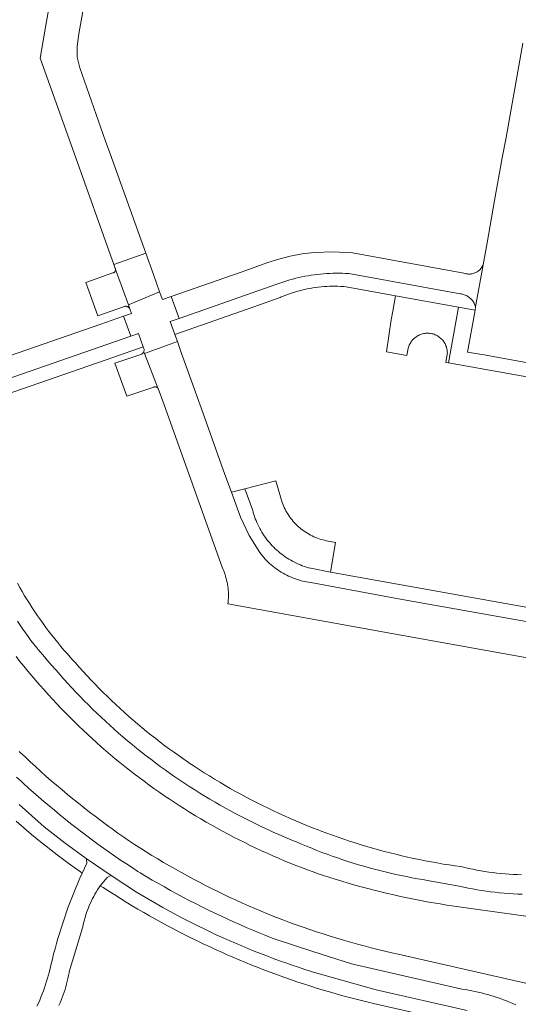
# Model space of a CAD drawing. Extents: x 146402 to 164798, y 455483 to 464134.
# Tile 217 of 256: x 157280 to 157350, y 459828 to 459965. Entities that reach past the tile are written whole.
import ezdxf

# ---------------------------------------------------------------- set-up
doc = ezdxf.new("R2010")
doc.units = 0
doc.header["$LTSCALE"] = 0.2
for name, color, linetype, lineweight in [('B-XX-VH-VERHARDING_ASFALT-GV', 252, 'CONTINUOUS', 18), ('B-XX-VH-VERHARDING_BETONSTRAATSTEEN-GV', 252, 'CONTINUOUS', 18), ('B-XX-VH-VERHARDING_TEGEL-GV', 252, 'CONTINUOUS', 18)]:
    doc.layers.add(name, color=color, linetype=linetype, lineweight=lineweight)

msp = doc.modelspace()

# ---------------------------------------------------------------- linework, layer by layer
at = {"layer": 'B-XX-VH-VERHARDING_ASFALT-GV'}
for points in [[(157326.911, 459932.658), (157324.243, 459932.831), (157321.571, 459932.729), (157319.89, 459932.522), (157318.225, 459932.207), (157316.663, 459931.807), (157315.129, 459931.311), (157311.383, 459929.997), (157301.611, 459926.569), (157302.71, 459923.501), (157316.208, 459928.235), (157316.497, 459928.344), (157316.91, 459928.492), (157317.325, 459928.632), (157317.742, 459928.765), (157318.162, 459928.89), (157318.585, 459929.007), (157319.009, 459929.117), (157319.435, 459929.219), (157319.863, 459929.313), (157320.293, 459929.399), (157320.724, 459929.478), (157321.156, 459929.548), (157321.59, 459929.611), (157322.025, 459929.666), (157322.46, 459929.712), (157322.897, 459929.751), (157323.334, 459929.782), (157323.771, 459929.805), (157324.209, 459929.82), (157324.647, 459929.827), (157325.086, 459929.825), (157325.524, 459929.816), (157325.962, 459929.799), (157326.399, 459929.774), (157341.984, 459926.958), (157341.997, 459926.957), (157342.137, 459926.936), (157342.277, 459926.907), (157342.414, 459926.87), (157342.549, 459926.826), (157342.681, 459926.775), (157342.81, 459926.716), (157342.936, 459926.65), (157343.058, 459926.576), (157343.175, 459926.496), (157343.288, 459926.41), (157343.395, 459926.317), (157343.498, 459926.219), (157343.594, 459926.115), (157343.685, 459926.005), (157343.769, 459925.891), (157343.847, 459925.772), (157343.918, 459925.649), (157343.982, 459925.522), (157344.038, 459925.392), (157344.087, 459925.259), (157344.129, 459925.123), (157345.176, 459931.02), (157345.123, 459930.898), (157345.064, 459930.783), (157344.998, 459930.672), (157344.925, 459930.566), (157344.846, 459930.464), (157344.76, 459930.367), (157344.669, 459930.275), (157344.572, 459930.19), (157344.47, 459930.11), (157344.364, 459930.037), (157344.253, 459929.971), (157344.138, 459929.911), (157344.02, 459929.859), (157343.899, 459929.815), (157343.775, 459929.777), (157343.649, 459929.748), (157343.522, 459929.727), (157343.393, 459929.713), (157343.264, 459929.707), (157343.135, 459929.71), (157343.006, 459929.72), (157342.878, 459929.738), (157342.752, 459929.764), (157342.627, 459929.798), (157342.505, 459929.84)], [(157295.989, 459921.047), (157294.97, 459923.823), (157291.795, 459922.723), (157280.228, 459918.717), (157270.952, 459915.505), (157269.177, 459914.89), (157270.179, 459912.108), (157271.947, 459912.72)]]:
    msp.add_lwpolyline(points, close=True, dxfattribs=at)
for points in [[(157350.515, 459845.902), (157349.945, 459845.922), (157349.375, 459845.949), (157348.806, 459845.984), (157348.237, 459846.028), (157347.669, 459846.079), (157347.102, 459846.139), (157346.536, 459846.206), (157345.97, 459846.281), (157345.406, 459846.365), (157344.843, 459846.456), (157344.281, 459846.555), (157343.721, 459846.661), (157343.162, 459846.776), (157342.605, 459846.899), (157342.05, 459847.029), (157341.252, 459847.142), (157340.42, 459847.267), (157339.589, 459847.401), (157338.76, 459847.542), (157337.932, 459847.691), (157337.105, 459847.848), (157336.28, 459848.013), (157335.457, 459848.186), (157334.635, 459848.366), (157333.815, 459848.554), (157332.997, 459848.751), (157332.181, 459848.955), (157331.366, 459849.166), (157330.554, 459849.386), (157329.744, 459849.613), (157328.936, 459849.848), (157328.13, 459850.09), (157327.327, 459850.34), (157326.526, 459850.598), (157325.727, 459850.863), (157324.932, 459851.136), (157324.138, 459851.416), (157323.348, 459851.705), (157322.56, 459852), (157322.149, 459852.156), (157321.357, 459852.463), (157320.568, 459852.778), (157319.782, 459853.1), (157318.999, 459853.429), (157318.22, 459853.766), (157317.443, 459854.111), (157316.67, 459854.462), (157315.9, 459854.821), (157315.134, 459855.187), (157314.37, 459855.56), (157313.611, 459855.94), (157312.855, 459856.328), (157312.103, 459856.722), (157311.355, 459857.124), (157310.61, 459857.533), (157309.869, 459857.948), (157309.133, 459858.371), (157308.4, 459858.801), (157307.671, 459859.237), (157306.946, 459859.68), (157306.226, 459860.13), (157305.51, 459860.587), (157304.798, 459861.051), (157304.091, 459861.521), (157304.052, 459861.547), (157303.381, 459862.005), (157302.714, 459862.47), (157302.052, 459862.941), (157301.394, 459863.418), (157300.741, 459863.902), (157300.093, 459864.392), (157299.45, 459864.889), (157298.811, 459865.392), (157298.178, 459865.902), (157297.55, 459866.417), (157296.927, 459866.939), (157296.308, 459867.466), (157295.696, 459868), (157295.088, 459868.54), (157294.486, 459869.086), (157293.889, 459869.638), (157293.298, 459870.195), (157292.712, 459870.758), (157292.132, 459871.328), (157291.557, 459871.902), (157290.988, 459872.483), (157290.425, 459873.069), (157289.868, 459873.66), (157289.316, 459874.257), (157288.771, 459874.859), (157288.231, 459875.467), (157287.959, 459875.76), (157287.508, 459876.254), (157287.064, 459876.753), (157286.625, 459877.258), (157286.192, 459877.768), (157285.766, 459878.283), (157285.346, 459878.804), (157284.932, 459879.329), (157284.524, 459879.859), (157284.123, 459880.394), (157283.728, 459880.934), (157283.339, 459881.478), (157282.958, 459882.027), (157282.582, 459882.581), (157282.214, 459883.139), (157281.852, 459883.701), (157281.497, 459884.268), (157281.148, 459884.839), (157280.807, 459885.414), (157280.472, 459885.993), (157280.144, 459886.576)], [(157280.136, 459881.263), (157280.502, 459880.722), (157280.874, 459880.185), (157281.254, 459879.653), (157281.639, 459879.126), (157282.032, 459878.603), (157282.43, 459878.085), (157282.835, 459877.573), (157283.246, 459877.065), (157283.663, 459876.562), (157284.087, 459876.064), (157284.516, 459875.572), (157284.952, 459875.085), (157285.393, 459874.603), (157285.545, 459874.44), (157286.087, 459873.816), (157286.634, 459873.197), (157287.188, 459872.583), (157287.747, 459871.975), (157288.312, 459871.372), (157288.883, 459870.774), (157289.46, 459870.182), (157290.043, 459869.596), (157290.631, 459869.016), (157291.225, 459868.441), (157291.824, 459867.872), (157292.429, 459867.308), (157293.039, 459866.751), (157293.655, 459866.199), (157294.276, 459865.654), (157294.902, 459865.115), (157295.533, 459864.581), (157296.17, 459864.054), (157296.811, 459863.533), (157297.458, 459863.018), (157298.109, 459862.51), (157298.766, 459862.008), (157299.427, 459861.512), (157300.093, 459861.023), (157300.764, 459860.54), (157300.779, 459860.529), (157301.455, 459860.048), (157302.137, 459859.573), (157302.822, 459859.106), (157303.512, 459858.644), (157304.207, 459858.19), (157304.906, 459857.742), (157305.609, 459857.3), (157306.317, 459856.866), (157307.028, 459856.438), (157307.744, 459856.018), (157308.463, 459855.604), (157309.187, 459855.197), (157309.915, 459854.798), (157310.646, 459854.405), (157311.381, 459854.019), (157312.12, 459853.641), (157312.862, 459853.269), (157313.608, 459852.905), (157314.357, 459852.548), (157315.11, 459852.198), (157315.866, 459851.855), (157316.626, 459851.52), (157317.388, 459851.192), (157318.154, 459850.872), (157318.923, 459850.558), (157319.106, 459850.485), (157319.812, 459850.179), (157320.521, 459849.88), (157321.233, 459849.588), (157321.948, 459849.304), (157322.666, 459849.027), (157323.387, 459848.758), (157324.11, 459848.496), (157324.837, 459848.242), (157325.565, 459847.995), (157326.297, 459847.756), (157327.031, 459847.525), (157327.767, 459847.301), (157328.505, 459847.085), (157329.246, 459846.876), (157329.989, 459846.675), (157330.734, 459846.482), (157331.481, 459846.297), (157332.229, 459846.12), (157332.98, 459845.95), (157333.732, 459845.788), (157334.486, 459845.634), (157335.241, 459845.488), (157335.998, 459845.35), (157336.757, 459845.219), (157337.43, 459845.11), (157341.848, 459844.286), (157342.468, 459844.155), (157343.09, 459844.032), (157343.714, 459843.916), (157344.338, 459843.809), (157344.964, 459843.709), (157345.592, 459843.617), (157346.22, 459843.534), (157346.85, 459843.458), (157347.48, 459843.39), (157348.111, 459843.33), (157348.743, 459843.278), (157349.375, 459843.234), (157350.008, 459843.198), (157350.642, 459843.17)], [(157372.15, 459837.2), (157340.816, 459841.567), (157340.13, 459841.672), (157339.199, 459841.821), (157338.269, 459841.977), (157337.341, 459842.142), (157336.415, 459842.314), (157335.49, 459842.495), (157334.566, 459842.683), (157333.644, 459842.879), (157332.724, 459843.083), (157331.805, 459843.295), (157330.889, 459843.514), (157329.974, 459843.741), (157329.061, 459843.976), (157328.15, 459844.219), (157327.242, 459844.47), (157326.335, 459844.728), (157325.431, 459844.994), (157324.529, 459845.267), (157323.629, 459845.548), (157322.732, 459845.837), (157322.275, 459845.997), (157321.457, 459846.29), (157320.642, 459846.59), (157319.83, 459846.898), (157319.021, 459847.213), (157318.214, 459847.536), (157317.411, 459847.866), (157316.611, 459848.203), (157315.814, 459848.548), (157315.02, 459848.9), (157314.23, 459849.259), (157313.442, 459849.626), (157312.659, 459850), (157311.878, 459850.381), (157311.102, 459850.769), (157310.328, 459851.165), (157309.559, 459851.567), (157308.793, 459851.977), (157308.031, 459852.394), (157307.273, 459852.817), (157306.519, 459853.248), (157305.769, 459853.685), (157305.023, 459854.13), (157304.281, 459854.581), (157304.181, 459854.643), (157303.457, 459855.093), (157302.737, 459855.551), (157302.021, 459856.015), (157301.31, 459856.486), (157300.604, 459856.964), (157299.901, 459857.448), (157299.204, 459857.939), (157298.511, 459858.436), (157297.823, 459858.94), (157297.139, 459859.45), (157296.46, 459859.966), (157295.786, 459860.489), (157295.118, 459861.019), (157294.454, 459861.554), (157293.795, 459862.096), (157293.141, 459862.644), (157292.493, 459863.198), (157291.849, 459863.758), (157291.211, 459864.324), (157290.578, 459864.896), (157289.951, 459865.473), (157289.329, 459866.057), (157288.713, 459866.647), (157288.102, 459867.242), (157288.054, 459867.289), (157287.437, 459867.901), (157286.825, 459868.518), (157286.219, 459869.141), (157285.618, 459869.769), (157285.024, 459870.403), (157284.435, 459871.043), (157283.852, 459871.687), (157283.276, 459872.337), (157282.705, 459872.993), (157282.14, 459873.653), (157281.582, 459874.319), (157281.029, 459874.99), (157280.483, 459875.666), (157279.943, 459876.347)], [(157280.387, 459863.107), (157280.49, 459863.01), (157281.206, 459862.331), (157281.928, 459861.658), (157282.655, 459860.991), (157283.388, 459860.33), (157284.126, 459859.675), (157284.869, 459859.026), (157285.617, 459858.383), (157286.371, 459857.746), (157287.13, 459857.115), (157287.894, 459856.49), (157288.662, 459855.872), (157289.436, 459855.26), (157290.215, 459854.654), (157290.999, 459854.054), (157291.787, 459853.461), (157292.581, 459852.874), (157293.379, 459852.294), (157294.181, 459851.72), (157294.989, 459851.153), (157295.801, 459850.592), (157296.51, 459850.11), (157297.312, 459849.598), (157298.118, 459849.092), (157298.928, 459848.593), (157299.743, 459848.101), (157300.561, 459847.616), (157301.384, 459847.138), (157302.211, 459846.667), (157303.041, 459846.203), (157303.876, 459845.745), (157304.714, 459845.295), (157305.556, 459844.852), (157306.402, 459844.416), (157307.251, 459843.987), (157308.104, 459843.565), (157308.96, 459843.15), (157309.82, 459842.743), (157310.684, 459842.343), (157311.55, 459841.95), (157312.42, 459841.565), (157313.293, 459841.186), (157314.17, 459840.815), (157315.049, 459840.452), (157315.931, 459840.096), (157316.817, 459839.747), (157317.22, 459839.591), (157318.152, 459839.248), (157319.086, 459838.913), (157320.023, 459838.585), (157320.963, 459838.264), (157321.905, 459837.951), (157322.85, 459837.646), (157323.797, 459837.349), (157324.747, 459837.059), (157325.698, 459836.777), (157326.652, 459836.502), (157327.609, 459836.235), (157328.567, 459835.976), (157329.528, 459835.725), (157330.49, 459835.481), (157331.454, 459835.245), (157332.421, 459835.017), (157333.32, 459834.812), (157370.32, 459826.4)], [(157349.726, 459827.74), (157349.304, 459827.93), (157348.88, 459828.113), (157348.452, 459828.289), (157348.021, 459828.458), (157347.587, 459828.619), (157347.151, 459828.772), (157346.712, 459828.918), (157346.271, 459829.056), (157345.827, 459829.186), (157345.381, 459829.309), (157344.933, 459829.424), (157344.483, 459829.531), (157344.032, 459829.631), (157343.578, 459829.723), (157343.124, 459829.806), (157342.667, 459829.882), (157342.21, 459829.95), (157342.029, 459829.975), (157326.813, 459833.467), (157321.388, 459835.17), (157315.99, 459836.958), (157315.733, 459837.058), (157314.821, 459837.419), (157313.912, 459837.788), (157313.005, 459838.164), (157312.102, 459838.548), (157311.202, 459838.939), (157310.306, 459839.337), (157309.412, 459839.742), (157308.522, 459840.155), (157307.635, 459840.575), (157306.752, 459841.003), (157305.872, 459841.437), (157304.996, 459841.879), (157304.123, 459842.327), (157303.254, 459842.783), (157302.389, 459843.246), (157301.528, 459843.716), (157300.67, 459844.193), (157299.817, 459844.677), (157298.967, 459845.168), (157298.122, 459845.665), (157297.28, 459846.17), (157296.963, 459846.372), (157296.153, 459846.894), (157295.348, 459847.422), (157294.547, 459847.958), (157293.751, 459848.5), (157292.959, 459849.049), (157292.171, 459849.604), (157291.388, 459850.166), (157290.61, 459850.734), (157289.837, 459851.308), (157289.068, 459851.89), (157288.305, 459852.477), (157287.546, 459853.071), (157286.792, 459853.671), (157286.043, 459854.277), (157285.299, 459854.889), (157284.561, 459855.508), (157283.827, 459856.133), (157283.099, 459856.764), (157282.376, 459857.4), (157281.658, 459858.043), (157280.946, 459858.692), (157280.721, 459858.894), (157280.027, 459859.523)], [(157280.374, 459855.681), (157281.25, 459854.89), (157282.131, 459854.106), (157283.018, 459853.327), (157283.891, 459852.571), (157286.783, 459850.305), (157289.758, 459848.15), (157293.217, 459845.78), (157296.784, 459843.488), (157300.437, 459841.334), (157301.263, 459840.879), (157302.093, 459840.43), (157302.926, 459839.989), (157303.763, 459839.555), (157304.604, 459839.128), (157305.449, 459838.708), (157306.297, 459838.295), (157307.148, 459837.89), (157308.003, 459837.491), (157308.861, 459837.1), (157309.723, 459836.717), (157310.587, 459836.34), (157311.455, 459835.971), (157312.326, 459835.609), (157313.2, 459835.255), (157314.077, 459834.908), (157314.957, 459834.569), (157315.84, 459834.237), (157316.725, 459833.913), (157317.614, 459833.596), (157318.505, 459833.286), (157319.398, 459832.984), (157320.294, 459832.69), (157321.193, 459832.404), (157321.3, 459832.37), (157330.26, 459829.86), (157342.95, 459826.98)], [(157285.938, 459827.664), (157286.098, 459828.028), (157286.25, 459828.396), (157286.395, 459828.767), (157286.533, 459829.141), (157286.663, 459829.517), (157286.785, 459829.896), (157286.9, 459830.277), (157287.007, 459830.66), (157287.106, 459831.046), (157287.198, 459831.433), (157287.282, 459831.822), (157287.358, 459832.213), (157287.385, 459832.366), (157289.233, 459838.509), (157289.253, 459838.612), (157289.325, 459838.954), (157289.405, 459839.295), (157289.493, 459839.634), (157289.588, 459839.97), (157289.691, 459840.305), (157289.802, 459840.637), (157289.92, 459840.966), (157290.046, 459841.293), (157290.179, 459841.616), (157290.32, 459841.937), (157290.468, 459842.254), (157290.623, 459842.568), (157290.785, 459842.878), (157290.954, 459843.184), (157291.131, 459843.486), (157291.314, 459843.784), (157291.503, 459844.078), (157291.7, 459844.368), (157292.67, 459845.52), (157293.09, 459845.73), (157293.217, 459845.78), (157289.758, 459848.15), (157289.78, 459848.05), (157289.82, 459847.52), (157289.49, 459846.821), (157289.173, 459846.116), (157288.869, 459845.433), (157288.571, 459844.747), (157288.282, 459844.058), (157287.999, 459843.365), (157287.724, 459842.67), (157287.457, 459841.972), (157287.197, 459841.27), (157286.944, 459840.567), (157286.699, 459839.86), (157286.462, 459839.151), (157286.232, 459838.439), (157286.01, 459837.725), (157285.796, 459837.009), (157285.589, 459836.291), (157285.39, 459835.57), (157285.198, 459834.847), (157285.015, 459834.122), (157284.89, 459833.61), (157284.821, 459833.289), (157284.716, 459832.834), (157284.604, 459832.38), (157284.484, 459831.929), (157284.356, 459831.48), (157284.22, 459831.033), (157284.077, 459830.588), (157283.926, 459830.146), (157283.767, 459829.706), (157283.601, 459829.27), (157283.428, 459828.836), (157283.247, 459828.405), (157283.059, 459827.977), (157282.863, 459827.553)]]:
    msp.add_lwpolyline(points, dxfattribs=at)
at = {"layer": 'B-XX-VH-VERHARDING_BETONSTRAATSTEEN-GV'}
for points in [[(157287.51, 459983.62), (157284.08, 459964.17), (157283.31, 459959.81), (157288.05, 459946.59), (157293.606, 459931.043), (157295.83, 459931.841), (157298.061, 459932.642), (157293.043, 459946.604), (157292.45, 459948.25), (157288.836, 459958.505), (157288.492, 459959.993), (157288.487, 459961.52), (157288.78, 459963.51), (157290.42, 459972.826)], [(157350.711, 459961.923), (157348.379, 459948.784), (157347.85, 459945.92), (157346.78, 459939.97), (157345.72, 459934.07), (157345.176, 459931.02), (157344.129, 459925.123), (157344.052, 459924.689), (157343.01, 459918.82), (157345.58, 459918.39), (157346.81, 459918.17), (157352.72, 459917.1)], [(157352.51, 459880.98), (157333.38, 459884.41), (157321.124, 459886.66), (157321.074, 459886.667), (157320.786, 459886.709), (157320.5, 459886.76), (157320.214, 459886.819), (157319.931, 459886.885), (157319.65, 459886.96), (157319.37, 459887.041), (157319.093, 459887.131), (157318.819, 459887.228), (157318.547, 459887.333), (157318.278, 459887.445), (157318.013, 459887.564), (157317.751, 459887.691), (157317.492, 459887.825), (157317.237, 459887.966), (157316.986, 459888.113), (157316.74, 459888.268), (157316.497, 459888.43), (157316.26, 459888.598), (157316.026, 459888.772), (157315.798, 459888.953), (157315.575, 459889.14), (157315.357, 459889.333), (157315.145, 459889.532), (157314.938, 459889.736), (157314.736, 459889.947), (157314.541, 459890.163), (157314.351, 459890.384), (157314.168, 459890.61), (157313.991, 459890.841), (157312.49, 459893.228), (157311.289, 459895.779), (157310.02, 459899.26), (157309.124, 459901.76), (157306.074, 459910.255), (157305, 459913.25), (157303.02, 459918.789), (157302.483, 459920.292), (157297.87, 459918.645), (157299.805, 459913.718), (157299.836, 459913.661), (157299.86, 459913.6), (157300.067, 459913.004), (157300.61, 459911.45), (157308.75, 459888.83), (157308.878, 459888.469), (157308.95, 459888.291), (157309.047, 459888.032), (157309.137, 459887.771), (157309.218, 459887.507), (157309.293, 459887.241), (157309.359, 459886.973), (157309.418, 459886.703), (157309.469, 459886.432), (157309.512, 459886.159), (157309.547, 459885.885), (157309.574, 459885.61), (157309.594, 459885.334), (157309.605, 459885.058), (157309.608, 459884.782), (157309.603, 459884.506), (157309.591, 459884.23), (157309.57, 459883.955), (157309.541, 459883.68), (157332.45, 459879.55), (157351.62, 459876.1)], [(157279.945, 459853.388), (157280.666, 459852.763), (157281.391, 459852.143), (157282.122, 459851.53), (157282.858, 459850.923), (157283.6, 459850.322), (157284.346, 459849.727), (157285.097, 459849.139), (157285.853, 459848.556), (157286.614, 459847.981), (157287.38, 459847.411), (157288.15, 459846.848), (157288.925, 459846.292), (157289.173, 459846.116), (157289.49, 459846.821), (157289.82, 459847.52), (157289.78, 459848.05), (157289.758, 459848.15), (157286.783, 459850.305), (157283.891, 459852.571), (157283.018, 459853.327), (157282.131, 459854.106), (157281.25, 459854.89), (157280.374, 459855.681)], [(157342.95, 459826.98), (157330.26, 459829.86), (157321.3, 459832.37), (157321.193, 459832.404), (157320.294, 459832.69), (157319.398, 459832.984), (157318.505, 459833.286), (157317.614, 459833.596), (157316.725, 459833.913), (157315.84, 459834.237), (157314.957, 459834.569), (157314.077, 459834.908), (157313.2, 459835.255), (157312.326, 459835.609), (157311.455, 459835.971), (157310.587, 459836.34), (157309.723, 459836.717), (157308.861, 459837.1), (157308.003, 459837.491), (157307.148, 459837.89), (157306.297, 459838.295), (157305.449, 459838.708), (157304.604, 459839.128), (157303.763, 459839.555), (157302.926, 459839.989), (157302.093, 459840.43), (157301.263, 459840.879), (157300.437, 459841.334), (157296.784, 459843.488), (157293.217, 459845.78), (157293.09, 459845.73), (157292.67, 459845.52), (157291.7, 459844.368), (157292.131, 459844.112), (157292.925, 459843.593), (157293.723, 459843.081), (157294.525, 459842.575), (157295.332, 459842.076), (157296.142, 459841.584), (157296.957, 459841.099), (157297.776, 459840.621), (157298.599, 459840.15), (157299.426, 459839.685), (157300.257, 459839.228), (157301.091, 459838.778), (157301.93, 459838.335), (157302.772, 459837.898), (157303.618, 459837.47), (157304.467, 459837.048), (157305.32, 459836.633), (157306.176, 459836.225), (157307.036, 459835.825), (157307.899, 459835.432), (157308.765, 459835.046), (157309.35, 459834.791), (157310.227, 459834.407), (157311.108, 459834.031), (157311.992, 459833.661), (157312.878, 459833.3), (157313.768, 459832.945), (157314.661, 459832.598), (157315.556, 459832.259), (157316.455, 459831.927), (157317.356, 459831.602), (157318.26, 459831.286), (157319.166, 459830.976), (157320.075, 459830.674), (157320.986, 459830.38), (157321.9, 459830.094), (157322.817, 459829.815), (157323.735, 459829.543), (157324.656, 459829.28), (157325.579, 459829.024), (157326.504, 459828.776), (157327.431, 459828.536), (157328.36, 459828.303), (157329.291, 459828.078), (157329.88, 459827.94), (157341.75, 459825.25)]]:
    msp.add_lwpolyline(points, dxfattribs=at)
for points in [[(157299.141, 459929.637), (157298.061, 459932.642), (157295.83, 459931.841), (157293.606, 459931.043), (157293.798, 459930.503), (157295.634, 459925.414), (157299.997, 459927.245)], [(157295.634, 459925.414), (157293.798, 459930.503), (157293.811, 459930.461), (157293.823, 459930.399), (157293.828, 459930.336), (157293.824, 459930.273), (157293.812, 459930.211), (157293.793, 459930.151), (157293.766, 459930.094), (157293.732, 459930.041), (157293.692, 459929.993), (157293.645, 459929.95), (157293.594, 459929.913), (157293.539, 459929.883), (157293.48, 459929.86), (157289.7, 459928.54), (157291.38, 459923.86), (157294.964, 459925.143), (157294.967, 459925.144), (157295.032, 459925.173), (157295.1, 459925.195), (157295.17, 459925.209), (157295.242, 459925.214), (157295.314, 459925.212), (157295.385, 459925.202), (157295.454, 459925.185), (157295.521, 459925.159), (157295.585, 459925.126), (157295.645, 459925.087), (157295.7, 459925.041), (157295.75, 459924.989), (157295.793, 459924.932), (157295.83, 459924.87)], [(157300.391, 459926.141), (157299.997, 459927.245), (157295.634, 459925.414), (157295.83, 459924.87), (157296.065, 459924.202), (157294.97, 459923.823), (157295.989, 459921.047), (157297.049, 459921.414), (157297.712, 459919.534), (157297.83, 459919.2), (157297.808, 459918.804), (157297.87, 459918.645), (157302.483, 459920.292), (157302.128, 459921.283), (157301.488, 459923.072), (157302.71, 459923.501), (157301.611, 459926.569)], [(157341.739, 459925.107), (157332.955, 459926.695), (157332.565, 459924.54), (157332.349, 459923.342), (157331.681, 459918.856), (157334.541, 459918.346), (157334.724, 459919.37), (157334.758, 459919.494), (157334.806, 459919.635), (157334.86, 459919.773), (157334.922, 459919.909), (157334.991, 459920.041), (157335.067, 459920.169), (157335.15, 459920.292), (157335.24, 459920.411), (157335.335, 459920.525), (157335.437, 459920.634), (157335.544, 459920.738), (157335.657, 459920.835), (157335.775, 459920.926), (157335.897, 459921.01), (157336.024, 459921.088), (157336.155, 459921.159), (157336.29, 459921.223), (157336.427, 459921.28), (157336.568, 459921.329), (157336.711, 459921.37), (157336.856, 459921.404), (157337.002, 459921.43), (157337.15, 459921.448), (157337.299, 459921.457), (157337.448, 459921.459), (157337.596, 459921.453), (157337.745, 459921.439), (157337.892, 459921.418), (157338.038, 459921.388), (157338.182, 459921.35), (157338.324, 459921.305), (157338.463, 459921.252), (157338.599, 459921.192), (157338.732, 459921.124), (157338.861, 459921.05), (157338.985, 459920.968), (157339.105, 459920.881), (157339.221, 459920.786), (157339.331, 459920.686), (157339.435, 459920.58), (157339.534, 459920.468), (157339.626, 459920.352), (157339.713, 459920.23), (157339.792, 459920.105), (157339.865, 459919.975), (157339.93, 459919.841), (157339.988, 459919.704), (157340.039, 459919.564), (157340.082, 459919.422), (157340.118, 459919.277), (157340.146, 459919.131), (157340.166, 459918.983), (157340.177, 459918.835), (157340.181, 459918.686), (157340.177, 459918.537), (157339.97, 459917.378), (157340.33, 459917.313)], [(157297.87, 459918.645), (157297.808, 459918.804), (157297.528, 459918.523), (157293.73, 459917.27), (157295.4, 459912.68), (157299.203, 459913.948), (157299.242, 459913.958), (157299.306, 459913.968), (157299.372, 459913.969), (157299.437, 459913.963), (157299.5, 459913.949), (157299.562, 459913.927), (157299.62, 459913.898), (157299.674, 459913.862), (157299.724, 459913.82), (157299.768, 459913.771), (157299.805, 459913.718)], [(157317.103, 459897.861), (157316.23, 459900.88), (157311.9, 459899.75), (157313.001, 459896.723), (157313.079, 459896.434), (157313.165, 459896.148), (157313.258, 459895.864), (157313.36, 459895.582), (157313.468, 459895.304), (157313.584, 459895.028), (157313.707, 459894.756), (157313.838, 459894.486), (157313.976, 459894.221), (157314.12, 459893.959), (157314.272, 459893.701), (157314.431, 459893.448), (157314.596, 459893.199), (157314.768, 459892.954), (157314.946, 459892.714), (157315.131, 459892.479), (157315.322, 459892.248), (157315.519, 459892.023), (157315.722, 459891.804), (157315.93, 459891.59), (157316.145, 459891.381), (157316.365, 459891.179), (157316.59, 459890.982), (157316.82, 459890.791), (157317.056, 459890.607), (157317.296, 459890.429), (157317.541, 459890.257), (157317.791, 459890.092), (157318.044, 459889.934), (157318.302, 459889.783), (157318.564, 459889.638), (157318.83, 459889.501), (157319.099, 459889.371), (157319.372, 459889.248), (157319.648, 459889.132), (157319.926, 459889.024), (157320.208, 459888.923), (157320.492, 459888.83), (157320.779, 459888.745), (157321.067, 459888.667), (157321.111, 459888.656), (157323.84, 459888.12), (157324.57, 459892.24), (157323.317, 459892.495), (157323.271, 459892.504), (157323.019, 459892.561), (157322.769, 459892.625), (157322.52, 459892.697), (157322.274, 459892.777), (157322.031, 459892.864), (157321.79, 459892.959), (157321.552, 459893.061), (157321.318, 459893.17), (157321.087, 459893.287), (157320.86, 459893.41), (157320.637, 459893.541), (157320.418, 459893.679), (157320.203, 459893.823), (157319.993, 459893.973), (157319.787, 459894.131), (157319.587, 459894.294), (157319.392, 459894.464), (157319.202, 459894.639), (157319.017, 459894.821), (157318.839, 459895.008), (157318.666, 459895.2), (157318.499, 459895.398), (157318.338, 459895.6), (157318.184, 459895.808), (157318.036, 459896.02), (157317.895, 459896.237), (157317.76, 459896.458), (157317.633, 459896.683), (157317.512, 459896.912), (157317.399, 459897.144), (157317.293, 459897.38), (157317.194, 459897.619)]]:
    msp.add_lwpolyline(points, close=True, dxfattribs=at)
at = {"layer": 'B-XX-VH-VERHARDING_TEGEL-GV'}
for points in [[(157325.086, 459929.825), (157324.647, 459929.827), (157324.209, 459929.82), (157323.771, 459929.805), (157323.334, 459929.782), (157322.897, 459929.751), (157322.46, 459929.712), (157322.025, 459929.666), (157321.59, 459929.611), (157321.156, 459929.548), (157320.724, 459929.478), (157320.293, 459929.399), (157319.863, 459929.313), (157319.435, 459929.219), (157319.009, 459929.117), (157318.585, 459929.007), (157318.162, 459928.89), (157317.742, 459928.765), (157317.325, 459928.632), (157316.91, 459928.492), (157316.497, 459928.344), (157316.208, 459928.235), (157302.71, 459923.501), (157301.488, 459923.072), (157302.128, 459921.283), (157313.158, 459925.152), (157316.837, 459926.442), (157316.897, 459926.468), (157317.257, 459926.618), (157317.621, 459926.761), (157317.987, 459926.896), (157318.356, 459927.024), (157318.728, 459927.144), (157319.102, 459927.257), (157319.478, 459927.362), (157319.856, 459927.459), (157320.236, 459927.549), (157320.618, 459927.631), (157321.001, 459927.704), (157321.386, 459927.77), (157321.773, 459927.828), (157322.16, 459927.878), (157322.548, 459927.921), (157322.937, 459927.955), (157323.327, 459927.981), (157323.717, 459927.999), (157324.107, 459928.01), (157324.498, 459928.012), (157324.888, 459928.006), (157325.279, 459927.992), (157325.669, 459927.971), (157326.058, 459927.941), (157332.955, 459926.695), (157341.739, 459925.107), (157344.052, 459924.689), (157344.129, 459925.123), (157344.087, 459925.259), (157344.038, 459925.392), (157343.982, 459925.522), (157343.918, 459925.649), (157343.847, 459925.772), (157343.769, 459925.891), (157343.685, 459926.005), (157343.594, 459926.115), (157343.498, 459926.219), (157343.395, 459926.317), (157343.288, 459926.41), (157343.175, 459926.496), (157343.058, 459926.576), (157342.936, 459926.65), (157342.81, 459926.716), (157342.681, 459926.775), (157342.549, 459926.826), (157342.414, 459926.87), (157342.277, 459926.907), (157342.137, 459926.936), (157341.997, 459926.957), (157341.984, 459926.958), (157326.399, 459929.774), (157325.962, 459929.799), (157325.524, 459929.816)], [(157344.052, 459924.689), (157341.739, 459925.107), (157340.33, 459917.313), (157367.174, 459912.526), (157369.12, 459912.18), (157370.92, 459911.85), (157384.847, 459909.287), (157385.174, 459911.249), (157368.29, 459914.3), (157367.39, 459914.49), (157364.46, 459915.01), (157363.25, 459915.22), (157352.72, 459917.1), (157346.81, 459918.17), (157345.58, 459918.39), (157343.01, 459918.82)], [(157297.712, 459919.534), (157297.049, 459921.414), (157295.989, 459921.047), (157271.947, 459912.72), (157270.179, 459912.108), (157270.861, 459910.216), (157272.619, 459910.843), (157284.314, 459914.894), (157293.445, 459918.056)]]:
    msp.add_lwpolyline(points, close=True, dxfattribs=at)
msp.add_lwpolyline([(157363.37, 459881.03), (157323.84, 459888.12), (157321.111, 459888.656), (157321.067, 459888.667), (157320.779, 459888.745), (157320.492, 459888.83), (157320.208, 459888.923), (157319.926, 459889.024), (157319.648, 459889.132), (157319.372, 459889.248), (157319.099, 459889.371), (157318.83, 459889.501), (157318.564, 459889.638), (157318.302, 459889.783), (157318.044, 459889.934), (157317.791, 459890.092), (157317.541, 459890.257), (157317.296, 459890.429), (157317.056, 459890.607), (157316.82, 459890.791), (157316.59, 459890.982), (157316.365, 459891.179), (157316.145, 459891.381), (157315.93, 459891.59), (157315.722, 459891.804), (157315.519, 459892.023), (157315.322, 459892.248), (157315.131, 459892.479), (157314.946, 459892.714), (157314.768, 459892.954), (157314.596, 459893.199), (157314.431, 459893.448), (157314.272, 459893.701), (157314.12, 459893.959), (157313.976, 459894.221), (157313.838, 459894.486), (157313.707, 459894.756), (157313.584, 459895.028), (157313.468, 459895.304), (157313.36, 459895.582), (157313.258, 459895.864), (157313.165, 459896.148), (157313.079, 459896.434), (157313.001, 459896.723), (157311.9, 459899.75), (157310.02, 459899.26), (157311.289, 459895.779), (157312.49, 459893.228), (157313.991, 459890.841), (157314.168, 459890.61), (157314.351, 459890.384), (157314.541, 459890.163), (157314.736, 459889.947), (157314.938, 459889.736), (157315.145, 459889.532), (157315.357, 459889.333), (157315.575, 459889.14), (157315.798, 459888.953), (157316.026, 459888.772), (157316.26, 459888.598), (157316.497, 459888.43), (157316.74, 459888.268), (157316.986, 459888.113), (157317.237, 459887.966), (157317.492, 459887.825), (157317.751, 459887.691), (157318.013, 459887.564), (157318.278, 459887.445), (157318.547, 459887.333), (157318.819, 459887.228), (157319.093, 459887.131), (157319.37, 459887.041), (157319.65, 459886.96), (157319.931, 459886.885), (157320.214, 459886.819), (157320.5, 459886.76), (157320.786, 459886.709), (157321.074, 459886.667), (157321.124, 459886.66), (157333.38, 459884.41), (157352.51, 459880.98)], dxfattribs=at)

doc.saveas('drawing.dxf')
